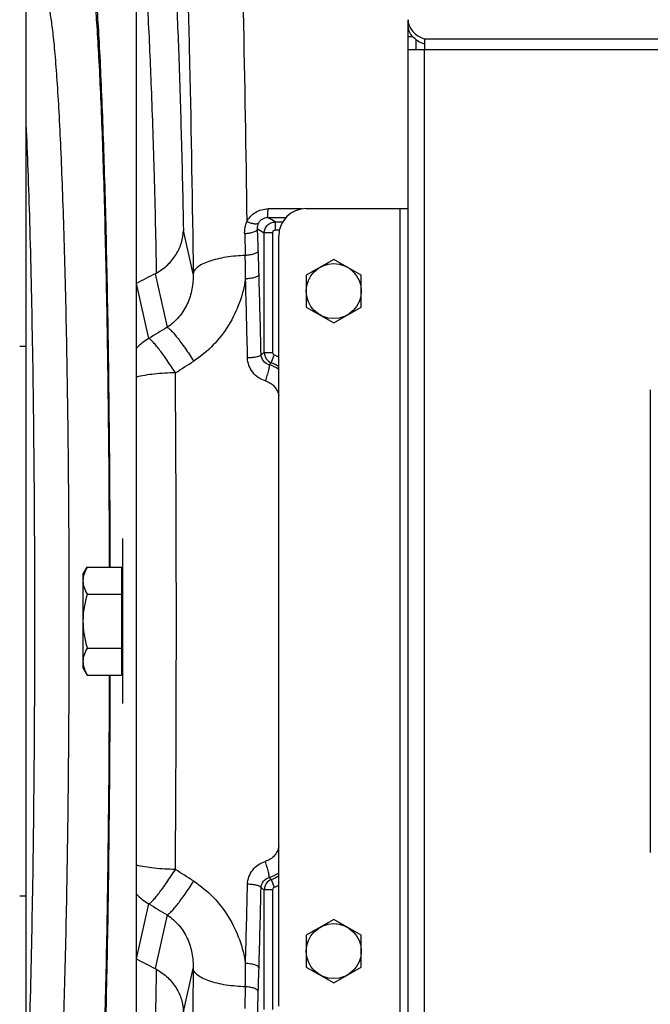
# Model space of a CAD drawing. Extents: x -3094 to 1181, y 8 to 2279.
# Tile 7 of 64: x -1973 to -1859, y 368 to 547. Entities that reach past the tile are written whole.
import ezdxf

# ---------------------------------------------------------------- set-up
doc = ezdxf.new("R2010")
doc.units = 0
doc.header["$LTSCALE"] = 65.395
doc.layers.get('0').update_dxf_attribs({"linetype": 'CONTINUOUS'})
doc.layers.add('3_ALL_AXES', color=7, linetype='CONTINUOUS')

msp = doc.modelspace()

# ---------------------------------------------------------------- linework, layer by layer
at = {"color": 6, "linetype": 'CONTINUOUS'}
for p, q in [((-1951.91, 290.13), (-1951.91, 585.13)), ((-1971.91, 325.98), (-1971.91, 549.28)), ((-1951.91, 499.03), (-1951.89, 499.04)), ((-1973.11, 487.63), (-1971.91, 487.63)), ((-1961.61, 446.13), (-1960.85, 447.44)), ((-1961.61, 446.13), (-1961.61, 429.13)), ((-1960.85, 447.44), (-1954.61, 447.44)), ((-1960.85, 442.54), (-1954.61, 442.54)), ((-1960.85, 432.72), (-1954.61, 432.72)), ((-1961.61, 429.13), (-1960.85, 427.81)), ((-1960.85, 427.81), (-1954.61, 427.81)), ((-1971.91, 387.63), (-1973.11, 387.63)), ((-1951.89, 376.22), (-1951.91, 376.22))]:
    msp.add_line(p, q, dxfattribs=at)
at = {"color": 7, "linetype": 'CONTINUOUS'}
for p, q in [((-1902.56, 546.01), (-1902.56, 546.98)), ((-1901.7, 543.87), (-1902.56, 543.87)), ((-1901.06, 541.54), (-1901.06, 543.28)), ((-1858.56, 479.71), (-1858.56, 395.55))]:
    msp.add_line(p, q, dxfattribs=at)
at = {"color": 3, "linetype": 'CONTINUOUS'}
for p, q in [((-1902.56, 329.25), (-1902.56, 546.01)), ((-1899.56, 543.47), (-1899.56, 541.54)), ((-1902.56, 541.54), (-1899.56, 541.54)), ((-1921.06, 512.63), (-1902.56, 512.63)), ((-1926.06, 367.63), (-1926.06, 507.63))]:
    msp.add_line(p, q, dxfattribs=at)
at = {"color": 9, "linetype": 'CONTINUOUS'}
for p, q in [((-1899.56, 543.47), (-1667.56, 543.47)), ((-1899.56, 333.72), (-1899.56, 541.54)), ((-1899.56, 541.54), (-1667.56, 541.54)), ((-1921.84, 512.57), (-1928, 512.57)), ((-1904.06, 512.63), (-1904.06, 362.63)), ((-1926.68, 510.2), (-1928.04, 511.02)), ((-1928.04, 511.02), (-1924.73, 511.02)), ((-1926.68, 510.2), (-1926.68, 508.71)), ((-1926.68, 510.2), (-1925.34, 510.2)), ((-1941.59, 500.77), (-1943.37, 508.68)), ((-1929.9, 508.94), (-1928.68, 508.21)), ((-1925.94, 508.71), (-1926.68, 508.71)), ((-1928.68, 486.47), (-1928.68, 508.21)), ((-1927.18, 508.21), (-1928.68, 508.21)), ((-1927.18, 508.21), (-1927.18, 486.47)), ((-1948.51, 500.8), (-1946.32, 491.05)), ((-1949.65, 489.03), (-1951.89, 499.04)), ((-1928.68, 486.47), (-1927.18, 486.47)), ((-1927.4, 484.61), (-1926.86, 486)), ((-1927.4, 390.65), (-1926.86, 389.26)), ((-1928.68, 367.05), (-1928.68, 388.79)), ((-1927.18, 388.79), (-1928.68, 388.79)), ((-1927.18, 388.79), (-1927.18, 367.05)), ((-1951.89, 376.22), (-1949.65, 386.23)), ((-1946.32, 384.21), (-1948.51, 374.46)), ((-1943.37, 366.58), (-1941.59, 374.49))]:
    msp.add_line(p, q, dxfattribs=at)
at = {"color": 2, "linetype": 'CONTINUOUS'}
for p, q in [((-1954.41, 452.63), (-1954.41, 422.63)), ((-1954.61, 447.44), (-1954.61, 427.81))]:
    msp.add_line(p, q, dxfattribs=at)
at = {"color": 3, "linetype": 'CONTINUOUS'}
msp.add_arc((-1921.06, 507.63), 5, 90, 180, dxfattribs=at)
at = {"color": 9, "linetype": 'CONTINUOUS'}
for centre, radius, start, end in [((-3814.72, 446.11), 1885.87, 1.78783, 1.90936), ((-3740.88, 448.08), 1812.01, 1.66224, 1.79826), ((-2051.71, 500.82), 119.62, 359.5388, 1.5743), ((-3904.73, 442.1), 1973.49, 1.25919, 1.67699), ((-3974.1, 441.61), 2045.32, 1.24574, 1.65394), ((-1944.62, 480.31), 10.06, 119.9616, 136.3661), ((-1926.67, 486.47), 2, 180.2105, 248.6454), ((-1926.68, 486.47), 0.498, 179.9808, 248.9212), ((-1929.56, 479.01), 7.49, 62.0883, 68.8772), ((-1917.72, 474.39), 14.08, 133.4638, 135.6083), ((-1929.54, 478.48), 6.02, 54.6425, 72.9781), ((-1929.58, 479), 6.02, 54.1781, 68.8016), ((-7841.33, 437.63), 5896.68, 359.561342, 0.438658), ((-1926.67, 388.79), 2, 111.3546, 179.7895), ((-1929.54, 396.78), 6.02, 287.022, 305.3587), ((-1918.01, 400.57), 13.66, 224.3587, 226.5693), ((-1929.58, 396.26), 6.02, 291.1987, 305.8232), ((-3926.25, 433.71), 1995.01, 358.32526, 358.73855), ((-3952.02, 433.09), 2023.23, 358.34383, 358.75649), ((-1922.67, 398.56), 11.47, 234.8605, 238.4182), ((-1926.68, 388.79), 0.498, 111.0813, 180.0171), ((-1929.56, 396.25), 7.49, 291.1225, 297.9117), ((-1944.62, 394.95), 10.06, 223.6339, 240.0384), ((-2051.7, 374.44), 119.62, 358.4257, 0.4606), ((-3970.97, 434.13), 2042.2, 358.20941, 358.33009), ((-3807.16, 428.91), 1878.31, 358.0904, 358.21242)]:
    msp.add_arc(centre, radius, start, end, dxfattribs=at)
at = {"color": 6, "linetype": 'CONTINUOUS'}
for centre, start, end in [((-1952.41, 508.33), 297.4309, 299.1086), ((-1952.41, 366.93), 60.8914, 62.5691)]:
    msp.add_arc(centre, 8.48, start, end, dxfattribs=at)
at = {"color": 9, "linetype": 'CONTINUOUS'}
for points, knots in [([(-1935.88, 625.72), (-1935.62, 623.06), (-1935.14, 617.03), (-1934.52, 606.95), (-1933.94, 594.86), (-1933.4, 580.9), (-1932.92, 565.23), (-1932.33, 541.5), (-1932.02, 523), (-1931.85, 510.26)], [0, 0, 0, 0, 0.069285, 0.157023, 0.262199, 0.383581, 0.519739, 0.669064, 1, 1, 1, 1]), ([(-1945.7, 616.24), (-1945.43, 613.61), (-1944.93, 607.61), (-1944.29, 597.57), (-1943.69, 585.47), (-1943.14, 571.48), (-1942.65, 555.78), (-1942.06, 532.02), (-1941.75, 513.51), (-1941.59, 500.77)], [0, 0, 0, 0, 0.06863, 0.1561, 0.26132, 0.382959, 0.519469, 0.669111, 1, 1, 1, 1]), ([(-1945.37, 564.42), (-1945.14, 560.85), (-1944.71, 552.93), (-1944.18, 539.96), (-1943.72, 524.96), (-1943.48, 514.3), (-1943.37, 508.68)], [0, 0, 0, 0, 0.192568, 0.426644, 0.697586, 1, 1, 1, 1]), ([(-1956.78, 447.45), (-1956.8, 454.78), (-1956.88, 469.11), (-1957.11, 486.71), (-1957.36, 500.09), (-1957.57, 509.39), (-1957.81, 518.09), (-1958.08, 526.12), (-1958.37, 533.4), (-1958.68, 539.88), (-1959.02, 545.51), (-1959.32, 549.64), (-1959.57, 552.48), (-1959.75, 554.25), (-1959.94, 555.78), (-1960.13, 557.07), (-1960.31, 558.1), (-1960.5, 558.88), (-1960.66, 559.38), (-1960.81, 559.64), (-1960.88, 559.73), (-1960.92, 559.76)], [0, 0, 0, 0, 0.19561, 0.381761, 0.469327, 0.552232, 0.629785, 0.701338, 0.766296, 0.82412, 0.874332, 0.916523, 0.934501, 0.950353, 0.96405, 0.97557, 0.984898, 0.992036, 0.997017, 0.998737, 1, 1, 1, 1]), ([(-1950.51, 558.71), (-1950.23, 555.14), (-1949.75, 547.08), (-1949.17, 533.76), (-1948.66, 518.07), (-1948.4, 506.85), (-1948.29, 500.92)], [0, 0, 0, 0, 0.185844, 0.418382, 0.691987, 1, 1, 1, 1]), ([(-1968.33, 550.1), (-1968.29, 550.08), (-1968.21, 549.99), (-1968.06, 549.73), (-1967.88, 549.23), (-1967.68, 548.44), (-1967.49, 547.39), (-1967.29, 546.09), (-1967.1, 544.54), (-1966.91, 542.73), (-1966.64, 539.84), (-1966.33, 535.64), (-1965.98, 529.93), (-1965.66, 523.35), (-1965.36, 515.97), (-1965.09, 507.86), (-1964.85, 499.1), (-1964.65, 489.76), (-1964.41, 476.41), (-1964.22, 458.98), (-1964.14, 437.63), (-1964.22, 416.28), (-1964.41, 398.85), (-1964.65, 385.5), (-1964.85, 376.16), (-1965.09, 367.4), (-1965.36, 359.29), (-1965.66, 351.91), (-1965.98, 345.33), (-1966.33, 339.61), (-1966.64, 335.41), (-1966.91, 332.53), (-1967.1, 330.72), (-1967.29, 329.17), (-1967.49, 327.87), (-1967.68, 326.82), (-1967.88, 326.03), (-1968.06, 325.53), (-1968.21, 325.27), (-1968.29, 325.18), (-1968.33, 325.16)], [0, 0, 0, 0, 0.000637, 0.001501, 0.00401, 0.007616, 0.01234, 0.018183, 0.025137, 0.033186, 0.042317, 0.063745, 0.089223, 0.118525, 0.151377, 0.18748, 0.226496, 0.268065, 0.311797, 0.404111, 0.5, 0.595889, 0.688203, 0.731935, 0.773504, 0.81252, 0.848623, 0.881475, 0.910777, 0.936255, 0.957683, 0.966814, 0.974863, 0.981817, 0.98766, 0.992384, 0.99599, 0.998499, 0.999363, 1, 1, 1, 1]), ([(-1971.91, 347.36), (-1971.78, 350.12), (-1971.54, 356.03), (-1971.12, 369.2), (-1970.71, 387.82), (-1970.42, 412.01), (-1970.32, 437.63), (-1970.42, 463.25), (-1970.71, 487.44), (-1971.12, 506.06), (-1971.54, 519.23), (-1971.78, 525.14), (-1971.91, 527.9)], [0, 0, 0, 0, 0.04591, 0.098201, 0.218919, 0.355403, 0.5, 0.644598, 0.781081, 0.901799, 0.95409, 1, 1, 1, 1]), ([(-1931.85, 510.26), (-1931.67, 510.6), (-1931.22, 511.24), (-1930.31, 511.99), (-1929.2, 512.46), (-1928.4, 512.57), (-1928, 512.57)], [0, 0, 0, 0, 0.243805, 0.492162, 0.744871, 1, 1, 1, 1]), ([(-1928.04, 511.02), (-1928.04, 511.03), (-1928.04, 511.07), (-1928.03, 511.16), (-1928.02, 511.3), (-1928.02, 511.48), (-1928.01, 511.71), (-1928, 512.08), (-1928, 512.37), (-1928, 512.57)], [0, 0, 0, 0, 0.025989, 0.082422, 0.170854, 0.290222, 0.438175, 0.6098, 1, 1, 1, 1]), ([(-1932.24, 508.06), (-1932.25, 508.34), (-1932.23, 508.9), (-1932.08, 509.64), (-1931.92, 510.08), (-1931.85, 510.26)], [0, 0, 0, 0, 0.373999, 0.74906, 1, 1, 1, 1]), ([(-1929.72, 509.96), (-1929.8, 509.88), (-1929.99, 509.83), (-1930.25, 509.82), (-1930.64, 509.85), (-1931.19, 509.99), (-1931.63, 510.16), (-1931.85, 510.26)], [0, 0, 0, 0, 0.141926, 0.244268, 0.368222, 0.668244, 1, 1, 1, 1]), ([(-1929.72, 509.96), (-1929.65, 510.11), (-1929.47, 510.4), (-1929.07, 510.75), (-1928.58, 510.97), (-1928.22, 511.02), (-1928.04, 511.02)], [0, 0, 0, 0, 0.242601, 0.489115, 0.741936, 1, 1, 1, 1]), ([(-1928.68, 508.21), (-1928.68, 508.47), (-1928.57, 508.99), (-1928.13, 509.65), (-1927.47, 510.1), (-1926.94, 510.2), (-1926.68, 510.2)], [0, 0, 0, 0, 0.25007, 0.500222, 0.750244, 1, 1, 1, 1]), ([(-1929.9, 508.94), (-1929.93, 508.82), (-1930.08, 508.64), (-1930.36, 508.47), (-1930.78, 508.29), (-1931.42, 508.13), (-1931.96, 508.07), (-1932.24, 508.06)], [0, 0, 0, 0, 0.142915, 0.246975, 0.373378, 0.676617, 1, 1, 1, 1]), ([(-1929.9, 508.94), (-1929.92, 509.2), (-1929.88, 509.55), (-1929.76, 509.88), (-1929.72, 509.96)], [0, 0, 0, 0, 0.747816, 1, 1, 1, 1]), ([(-1926.68, 508.71), (-1926.81, 508.71), (-1927.08, 508.6), (-1927.18, 508.34), (-1927.18, 508.21)], [0, 0, 0, 0, 0.50007, 1, 1, 1, 1]), ([(-1932.24, 508.06), (-1932.23, 507.73), (-1932.19, 506.41), (-1932.16, 505.09), (-1932.13, 504.11)], [0, 0, 0, 0, 0.249259, 1, 1, 1, 1]), ([(-1929.77, 504.94), (-1929.8, 504.83), (-1929.96, 504.66), (-1930.23, 504.5), (-1930.66, 504.32), (-1931.3, 504.18), (-1931.85, 504.12), (-1932.13, 504.11)], [0, 0, 0, 0, 0.138874, 0.242302, 0.368885, 0.674119, 1, 1, 1, 1]), ([(-1932.13, 504.11), (-1932.7, 504.09), (-1933.86, 504.02), (-1935.58, 503.82), (-1937.21, 503.5), (-1938.68, 503.08), (-1939.89, 502.58), (-1940.7, 502.09), (-1941.15, 501.67), (-1941.45, 501.29), (-1941.57, 500.97), (-1941.59, 500.77)], [0, 0, 0, 0, 0.164094, 0.330779, 0.491839, 0.63872, 0.764315, 0.864782, 0.905757, 0.941284, 1, 1, 1, 1]), ([(-1941.59, 500.77), (-1941.57, 499.84), (-1941.71, 497.97), (-1942.56, 495.27), (-1944.08, 492.84), (-1945.52, 491.57), (-1946.32, 491.05)], [0, 0, 0, 0, 0.246906, 0.495848, 0.74693, 1, 1, 1, 1]), ([(-1932.09, 499.86), (-1932.32, 498.39), (-1933.07, 495.47), (-1935.03, 491.36), (-1937.82, 487.71), (-1940.2, 485.74), (-1941.5, 484.91)], [0, 0, 0, 0, 0.245839, 0.494576, 0.746105, 1, 1, 1, 1]), ([(-1929.64, 500.64), (-1929.67, 500.53), (-1929.84, 500.37), (-1930.12, 500.22), (-1930.57, 500.05), (-1931.24, 499.92), (-1931.8, 499.87), (-1932.09, 499.86)], [0, 0, 0, 0, 0.133851, 0.236973, 0.364432, 0.672941, 1, 1, 1, 1]), ([(-1946.32, 491.05), (-1946.22, 491.01), (-1945.98, 490.84), (-1945.58, 490.46), (-1945.08, 489.91), (-1944.48, 489.17), (-1943.79, 488.27), (-1942.77, 486.85), (-1942.01, 485.7), (-1941.5, 484.91)], [0, 0, 0, 0, 0.043426, 0.111915, 0.207525, 0.329331, 0.474959, 0.639364, 1, 1, 1, 1]), ([(-1944.82, 482.77), (-1945.33, 483.57), (-1946.09, 484.71), (-1947.09, 486.14), (-1947.76, 487.04), (-1948.36, 487.79), (-1948.87, 488.37), (-1949.24, 488.74), (-1949.49, 488.94), (-1949.6, 489), (-1949.65, 489.03)], [0, 0, 0, 0, 0.357338, 0.517093, 0.659343, 0.780938, 0.879281, 0.952496, 0.979421, 1, 1, 1, 1]), ([(-1929.27, 486.08), (-1929.29, 486.04), (-1929.36, 485.95), (-1929.52, 485.85), (-1929.76, 485.75), (-1930.21, 485.62), (-1930.87, 485.52), (-1931.43, 485.48), (-1931.72, 485.47)], [0, 0, 0, 0, 0.049404, 0.12201, 0.222896, 0.350532, 0.66451, 1, 1, 1, 1]), ([(-1928.48, 481.31), (-1928.93, 481.45), (-1929.8, 481.86), (-1930.84, 482.84), (-1931.53, 484.08), (-1931.71, 485.01), (-1931.72, 485.47)], [0, 0, 0, 0, 0.252948, 0.503881, 0.752692, 1, 1, 1, 1]), ([(-1929.27, 486.08), (-1929.22, 486.11), (-1929.03, 486.24), (-1928.83, 486.37), (-1928.68, 486.47)], [0, 0, 0, 0, 0.253782, 1, 1, 1, 1]), ([(-1927.78, 484.24), (-1928.18, 484.35), (-1928.93, 484.83), (-1929.25, 485.67), (-1929.27, 486.08)], [0, 0, 0, 0, 0.507427, 1, 1, 1, 1]), ([(-1927.78, 484.24), (-1927.77, 484.23), (-1927.77, 484.19), (-1927.76, 484.1), (-1927.79, 483.91), (-1927.84, 483.61), (-1927.93, 483.22), (-1928.05, 482.76), (-1928.23, 482.11), (-1928.37, 481.63), (-1928.48, 481.31)], [0, 0, 0, 0, 0.012298, 0.032169, 0.097694, 0.200013, 0.335689, 0.495938, 0.668343, 1, 1, 1, 1]), ([(-1944.82, 482.77), (-1946.11, 482.76), (-1947.98, 482.66), (-1950.34, 482.34), (-1951.41, 482.13), (-1951.91, 482.01)], [0, 0, 0, 0, 0.541142, 0.785379, 1, 1, 1, 1]), ([(-1928.48, 481.31), (-1928.17, 481.22), (-1927.57, 480.95), (-1926.83, 480.32), (-1926.3, 479.51), (-1926.11, 478.9), (-1926.06, 478.59)], [0, 0, 0, 0, 0.252768, 0.503566, 0.752409, 1, 1, 1, 1]), ([(-1960.92, 315.5), (-1960.88, 315.53), (-1960.81, 315.62), (-1960.66, 315.88), (-1960.5, 316.38), (-1960.31, 317.16), (-1960.13, 318.19), (-1959.94, 319.48), (-1959.75, 321.01), (-1959.57, 322.78), (-1959.32, 325.62), (-1959.02, 329.75), (-1958.68, 335.38), (-1958.37, 341.86), (-1958.08, 349.14), (-1957.81, 357.17), (-1957.57, 365.87), (-1957.36, 375.17), (-1957.11, 388.55), (-1956.88, 406.15), (-1956.8, 420.48), (-1956.78, 427.81)], [0, 0, 0, 0, 0.001263, 0.002983, 0.007964, 0.015102, 0.02443, 0.03595, 0.049647, 0.065499, 0.083477, 0.125668, 0.17588, 0.233704, 0.298662, 0.370215, 0.447768, 0.530673, 0.618239, 0.804389, 1, 1, 1, 1]), ([(-1926.06, 396.67), (-1926.11, 396.36), (-1926.3, 395.75), (-1926.83, 394.94), (-1927.57, 394.31), (-1928.17, 394.04), (-1928.48, 393.95)], [0, 0, 0, 0, 0.247585, 0.496428, 0.747227, 1, 1, 1, 1]), ([(-1931.72, 389.79), (-1931.71, 390.25), (-1931.53, 391.18), (-1930.84, 392.42), (-1929.8, 393.4), (-1928.93, 393.81), (-1928.48, 393.95)], [0, 0, 0, 0, 0.247313, 0.496123, 0.747055, 1, 1, 1, 1]), ([(-1927.78, 391.02), (-1927.77, 391.03), (-1927.77, 391.07), (-1927.76, 391.16), (-1927.79, 391.35), (-1927.84, 391.65), (-1927.93, 392.04), (-1928.05, 392.5), (-1928.23, 393.15), (-1928.37, 393.63), (-1928.48, 393.95)], [0, 0, 0, 0, 0.012298, 0.032169, 0.097694, 0.200012, 0.335689, 0.495937, 0.668343, 1, 1, 1, 1]), ([(-1944.82, 392.49), (-1946.11, 392.5), (-1947.98, 392.6), (-1950.34, 392.91), (-1951.41, 393.13), (-1951.91, 393.25)], [0, 0, 0, 0, 0.541136, 0.785374, 1, 1, 1, 1]), ([(-1949.65, 386.23), (-1949.6, 386.26), (-1949.49, 386.32), (-1949.24, 386.52), (-1948.87, 386.89), (-1948.36, 387.47), (-1947.76, 388.22), (-1947.09, 389.12), (-1946.09, 390.55), (-1945.33, 391.69), (-1944.82, 392.49)], [0, 0, 0, 0, 0.020579, 0.047503, 0.120715, 0.219055, 0.340647, 0.482896, 0.642655, 1, 1, 1, 1]), ([(-1946.32, 384.21), (-1946.22, 384.25), (-1945.98, 384.42), (-1945.58, 384.79), (-1945.08, 385.35), (-1944.48, 386.09), (-1943.79, 386.99), (-1942.77, 388.41), (-1942.01, 389.56), (-1941.5, 390.35)], [0, 0, 0, 0, 0.043426, 0.111915, 0.207525, 0.329331, 0.474959, 0.639364, 1, 1, 1, 1]), ([(-1941.5, 390.35), (-1940.2, 389.52), (-1937.82, 387.55), (-1935.03, 383.9), (-1933.07, 379.79), (-1932.32, 376.87), (-1932.09, 375.4)], [0, 0, 0, 0, 0.253897, 0.505422, 0.754157, 1, 1, 1, 1]), ([(-1929.27, 389.18), (-1929.25, 389.59), (-1928.93, 390.43), (-1928.18, 390.91), (-1927.78, 391.02)], [0, 0, 0, 0, 0.492579, 1, 1, 1, 1]), ([(-1929.27, 389.18), (-1929.28, 389.22), (-1929.35, 389.3), (-1929.51, 389.4), (-1929.74, 389.5), (-1930.18, 389.63), (-1930.85, 389.74), (-1931.42, 389.78), (-1931.72, 389.79)], [0, 0, 0, 0, 0.047187, 0.116508, 0.213675, 0.338415, 0.653382, 1, 1, 1, 1]), ([(-1946.32, 384.21), (-1945.52, 383.69), (-1944.08, 382.42), (-1942.56, 379.99), (-1941.71, 377.29), (-1941.57, 375.42), (-1941.59, 374.49)], [0, 0, 0, 0, 0.25307, 0.504152, 0.753094, 1, 1, 1, 1]), ([(-1948.29, 374.34), (-1948.4, 368.4), (-1948.66, 357.19), (-1949.17, 341.5), (-1949.75, 328.17), (-1950.23, 320.12), (-1950.51, 316.55)], [0, 0, 0, 0, 0.30801, 0.581616, 0.814154, 1, 1, 1, 1]), ([(-1941.59, 374.49), (-1941.75, 361.75), (-1942.06, 343.24), (-1942.65, 319.48), (-1943.14, 303.78), (-1943.69, 289.79), (-1944.29, 277.69), (-1944.93, 267.65), (-1945.43, 261.65), (-1945.7, 259.02)], [0, 0, 0, 0, 0.330887, 0.480528, 0.617038, 0.738676, 0.843897, 0.931369, 1, 1, 1, 1]), ([(-1932.13, 371.15), (-1932.7, 371.17), (-1933.86, 371.24), (-1935.58, 371.44), (-1937.21, 371.76), (-1938.68, 372.18), (-1939.89, 372.68), (-1940.7, 373.17), (-1941.15, 373.59), (-1941.45, 373.97), (-1941.57, 374.29), (-1941.59, 374.49)], [0, 0, 0, 0, 0.16408, 0.330753, 0.491803, 0.638682, 0.764282, 0.86476, 0.905743, 0.941276, 1, 1, 1, 1]), ([(-1929.64, 374.62), (-1929.67, 374.73), (-1929.84, 374.89), (-1930.12, 375.04), (-1930.57, 375.21), (-1931.24, 375.34), (-1931.8, 375.39), (-1932.09, 375.4)], [0, 0, 0, 0, 0.133851, 0.236971, 0.364428, 0.672935, 1, 1, 1, 1]), ([(-1932.13, 371.15), (-1932.14, 370.82), (-1932.17, 369.51), (-1932.21, 368.19), (-1932.24, 367.2)], [0, 0, 0, 0, 0.250734, 1, 1, 1, 1]), ([(-1929.77, 370.32), (-1929.8, 370.44), (-1929.96, 370.6), (-1930.23, 370.76), (-1930.67, 370.94), (-1931.31, 371.08), (-1931.85, 371.14), (-1932.13, 371.15)], [0, 0, 0, 0, 0.139743, 0.243691, 0.37066, 0.675703, 1, 1, 1, 1])]:
    msp.add_open_spline(points, degree=3, knots=knots, dxfattribs=at)
at = {"color": 6, "linetype": 'CONTINUOUS'}
for points, knots in [([(-1961.06, 562.62), (-1960.98, 562.62), (-1960.85, 562.5), (-1960.74, 562.31), (-1960.64, 562.07), (-1960.54, 561.76), (-1960.4, 561.22), (-1960.22, 560.38), (-1960.03, 559.17), (-1959.75, 557.03), (-1959.42, 553.71), (-1959.06, 548.97), (-1958.71, 543.27), (-1958.38, 536.65), (-1958.08, 529.17), (-1957.79, 520.89), (-1957.54, 511.89), (-1957.31, 502.25), (-1957.05, 488.34), (-1956.82, 470.01), (-1956.73, 455.09), (-1956.71, 447.45)], [0, 0, 0, 0, 0.002109, 0.003813, 0.006043, 0.00882, 0.012156, 0.020524, 0.031163, 0.044064, 0.076568, 0.11779, 0.167388, 0.22494, 0.289952, 0.361863, 0.440051, 0.523839, 0.6125, 0.80133, 1, 1, 1, 1]), ([(-1948.29, 500.92), (-1947.54, 501.33), (-1946.18, 502.32), (-1944.62, 504.23), (-1943.63, 506.38), (-1943.38, 507.92), (-1943.37, 508.68)], [0, 0, 0, 0, 0.266421, 0.519977, 0.763059, 1, 1, 1, 1]), ([(-1960.85, 447.44), (-1961.07, 447.06), (-1961.45, 446.28), (-1961.61, 445.41), (-1961.61, 444.99)], [0, 0, 0, 0, 0.514934, 1, 1, 1, 1]), ([(-1961.61, 444.99), (-1961.61, 444.57), (-1961.45, 443.71), (-1961.07, 442.92), (-1960.85, 442.54)], [0, 0, 0, 0, 0.485066, 1, 1, 1, 1]), ([(-1960.85, 442.54), (-1961.08, 441.74), (-1961.46, 440.12), (-1961.61, 438.46), (-1961.61, 437.63)], [0, 0, 0, 0, 0.500107, 1, 1, 1, 1]), ([(-1961.61, 437.63), (-1961.61, 436.8), (-1961.46, 435.14), (-1961.08, 433.52), (-1960.85, 432.72)], [0, 0, 0, 0, 0.499893, 1, 1, 1, 1]), ([(-1960.85, 432.72), (-1961.07, 432.34), (-1961.45, 431.55), (-1961.61, 430.69), (-1961.61, 430.27)], [0, 0, 0, 0, 0.514934, 1, 1, 1, 1]), ([(-1961.61, 430.27), (-1961.61, 430.17), (-1961.59, 429.76), (-1961.5, 429.35), (-1961.41, 429.05)], [0, 0, 0, 0, 0.247416, 1, 1, 1, 1]), ([(-1961.41, 429.05), (-1961.38, 428.95), (-1961.22, 428.52), (-1961.02, 428.11), (-1960.85, 427.81)], [0, 0, 0, 0, 0.243705, 1, 1, 1, 1]), ([(-1956.71, 427.81), (-1956.73, 420.17), (-1956.82, 405.25), (-1957.05, 386.92), (-1957.31, 373.01), (-1957.54, 363.37), (-1957.79, 354.37), (-1958.08, 346.09), (-1958.38, 338.61), (-1958.71, 331.99), (-1959.06, 326.29), (-1959.42, 321.55), (-1959.75, 318.23), (-1960.03, 316.09), (-1960.22, 314.88), (-1960.4, 314.04), (-1960.54, 313.5), (-1960.64, 313.19), (-1960.74, 312.95), (-1960.85, 312.75), (-1960.98, 312.64), (-1961.06, 312.64)], [0, 0, 0, 0, 0.19867, 0.3875, 0.476161, 0.559949, 0.638137, 0.710048, 0.77506, 0.832612, 0.88221, 0.923432, 0.955936, 0.968837, 0.979476, 0.987844, 0.99118, 0.993957, 0.996187, 0.997891, 1, 1, 1, 1]), ([(-1948.29, 374.34), (-1947.54, 373.93), (-1946.18, 372.94), (-1944.62, 371.03), (-1943.63, 368.88), (-1943.38, 367.34), (-1943.37, 366.58)], [0, 0, 0, 0, 0.266421, 0.519977, 0.76306, 1, 1, 1, 1])]:
    msp.add_open_spline(points, degree=3, knots=knots, dxfattribs=at)
at = {"color": 3, "linetype": 'CONTINUOUS'}
for points, knots in [([(-1902.56, 546.98), (-1902.56, 546.75), (-1902.52, 546.43), (-1902.44, 546.14), (-1902.41, 546.06)], [0, 0, 0, 0, 0.747458, 1, 1, 1, 1]), ([(-1902.41, 546.06), (-1902.32, 545.77), (-1902.04, 545.2), (-1901.39, 544.47), (-1900.55, 543.87), (-1899.9, 543.58), (-1899.56, 543.47)], [0, 0, 0, 0, 0.228914, 0.4711, 0.728537, 1, 1, 1, 1])]:
    msp.add_open_spline(points, degree=3, knots=knots, dxfattribs=at)
at = {"color": 7, "linetype": 'CONTINUOUS'}
msp.add_open_spline([(-1899.56, 542.5), (-1899.99, 542.65), (-1900.79, 543.02), (-1901.77, 543.85), (-1902.41, 544.87), (-1902.56, 545.64), (-1902.56, 546.01)], degree=3, knots=[0, 0, 0, 0, 0.276546, 0.534257, 0.77313, 1, 1, 1, 1], dxfattribs=at)
at = {"color": 6, "linetype": 'CONTINUOUS'}
for points in [[(-1948.51, 500.8), (-1949.64, 500.21), (-1950.76, 499.63), (-1951.89, 499.04)], [(-1951.89, 376.22), (-1950.76, 375.63), (-1949.64, 375.05), (-1948.51, 374.46)]]:
    msp.add_open_spline(points, degree=3, dxfattribs=at)
at = {"color": 9, "linetype": 'CONTINUOUS'}
for points in [[(-1946.32, 491.05), (-1947.43, 490.38), (-1948.54, 489.7), (-1949.65, 489.03)], [(-1944.82, 482.77), (-1943.71, 483.48), (-1942.61, 484.2), (-1941.5, 484.91)], [(-1941.5, 390.35), (-1942.61, 391.06), (-1943.71, 391.77), (-1944.82, 392.49)], [(-1949.65, 386.23), (-1948.54, 385.56), (-1947.43, 384.88), (-1946.32, 384.21)]]:
    msp.add_open_spline(points, degree=3, dxfattribs=at)
at = {"layer": '3_ALL_AXES', "color": 7, "linetype": 'CONTINUOUS'}
for p, q in [((-1916.06, 503.4), (-1921.06, 500.52)), ((-1911.06, 500.52), (-1916.06, 503.4)), ((-1921.06, 500.52), (-1921.06, 494.74)), ((-1911.06, 494.74), (-1911.06, 500.52)), ((-1921.06, 494.74), (-1916.06, 491.86)), ((-1916.06, 491.86), (-1911.06, 494.74)), ((-1916.06, 383.4), (-1921.06, 380.52)), ((-1911.06, 380.52), (-1916.06, 383.4)), ((-1921.06, 380.52), (-1921.06, 374.74)), ((-1911.06, 374.74), (-1911.06, 380.52)), ((-1921.06, 374.74), (-1916.06, 371.86)), ((-1916.06, 371.86), (-1911.06, 374.74))]:
    msp.add_line(p, q, dxfattribs=at)
for centre in [(-1916.06, 497.63), (-1916.06, 377.63)]:
    msp.add_circle(centre, 5, dxfattribs=at)

doc.saveas('drawing.dxf')
